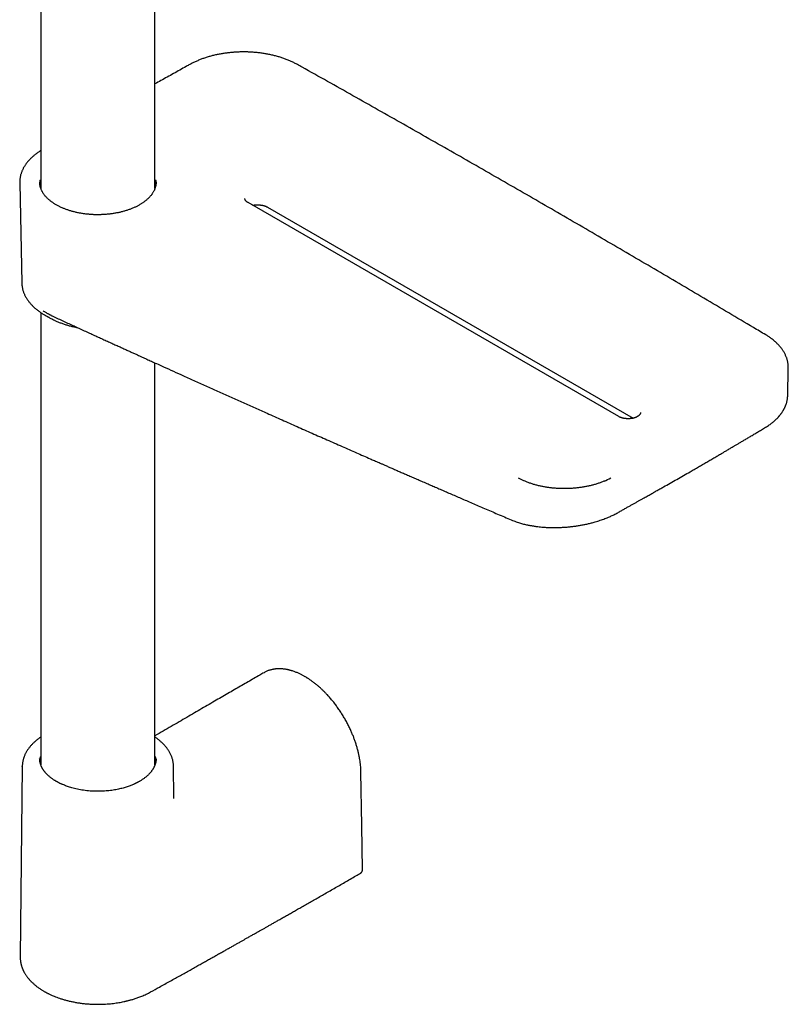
# Model space of a CAD drawing. Header units: millimetres. Extents: x 8 to 849, y 12 to 2010.
# Tile 5 of 111: x 701 to 849, y 288 to 477. Entities that reach past the tile are written whole.
import ezdxf

# ---------------------------------------------------------------- set-up
doc = ezdxf.new("R2010")
doc.units = ezdxf.units.MM

msp = doc.modelspace()

# ---------------------------------------------------------------- linework, layer by layer
at = {"color": 7, "linetype": 'Continuous', "lineweight": 30}
for p, q in [((705.42, 538.92), (705.42, 444.77)), ((727.32, 444.76), (727.32, 538.92)), ((701.38, 445.83), (701.79, 426.58)), ((705.24, 446.35), (705.32, 446.35)), ((705.32, 445.55), (705.32, 446.35)), ((727.42, 446.35), (727.42, 445.55)), ((727.42, 446.35), (727.51, 446.35)), ((705.32, 445.55), (705.24, 445.55)), ((705.32, 445.55), (705.32, 445.1)), ((727.42, 445.1), (727.42, 445.55)), ((727.51, 445.55), (727.42, 445.55)), ((816.23, 401.01), (745.16, 442.04)), ((748.89, 441.16), (818.98, 400.7)), ((701.79, 426.58), (701.79, 426.57)), ((705.42, 420.97), (705.42, 334.23)), ((706.35, 420.4), (707.35, 419.85)), ((727.32, 334.23), (727.32, 411.31)), ((848.63, 405.01), (848.74, 410.32)), ((848.62, 404.99), (848.62, 405.01)), ((748.22, 351.9), (748.22, 351.9)), ((705.2, 335.37), (705.2, 335.39)), ((705.2, 335.37), (705.2, 335.39)), ((727.54, 335.39), (727.54, 335.36)), ((701.87, 333.93), (701.48, 297.38)), ((701.87, 333.93), (701.87, 333.94)), ((730.94, 328.01), (730.87, 333.93)), ((730.87, 333.93), (730.87, 333.93)), ((730.94, 328.01), (730.94, 328.02)), ((701.49, 297.38), (701.49, 297.38))]:
    msp.add_line(p, q, dxfattribs=at)
at = {"color": 7, "linetype": 'Continuous', "lineweight": 30, "flags": 128}
for points in [[(701.38, 445.99), (701.38, 445.92), (701.39, 445.69)], [(767.09, 314.12), (766.96, 322.6), (766.81, 332.85)]]:
    msp.add_lwpolyline(points, dxfattribs=at)
at = {"color": 7, "linetype": 'Continuous', "lineweight": 30}
for centre, radius, start, end in [((708.95, 445.95), 3.73, 173.8176, 179.9481), ((723.8, 445.95), 3.73, 359.9561, 6.184), ((713.29, 432.84), 14.24, 239.2078, 243.6651), ((713.76, 431.37), 13.19, 240.8905, 244.258), ((843.74, 410.43), 5, 357.123, 0.5038), ((803.46, 401.11), 13.54, 241.2995, 245.9575), ((808.11, 401.24), 13.69, 293.0795, 298.7469)]:
    msp.add_arc(centre, radius, start, end, dxfattribs=at)
for points, knots in [([(744.3, 470.94), (744.16, 470.94), (743.96, 470.94), (743.66, 470.93), (743.41, 470.92), (743.11, 470.91), (742.79, 470.89), (742.46, 470.87), (742.12, 470.84), (741.77, 470.81), (741.42, 470.77), (741.06, 470.73), (740.71, 470.68), (740.35, 470.63), (739.99, 470.57), (739.63, 470.5), (739.27, 470.43), (738.91, 470.35), (738.55, 470.27), (738.2, 470.18), (737.85, 470.08), (737.5, 469.98), (737.16, 469.88), (736.82, 469.76), (736.48, 469.65), (736.15, 469.53), (735.82, 469.4), (735.5, 469.26), (735.19, 469.13), (734.88, 468.98), (734.58, 468.84), (734.29, 468.69), (734.11, 468.59), (734.02, 468.54)], [0, 0, 0, 0, 0.038243, 0.053491, 0.078839, 0.105128, 0.133313, 0.162721, 0.193083, 0.224182, 0.255865, 0.288019, 0.320557, 0.353414, 0.386539, 0.419891, 0.453437, 0.48715, 0.521008, 0.554993, 0.589091, 0.623287, 0.657571, 0.691934, 0.726367, 0.760864, 0.795419, 0.830027, 0.864682, 0.899381, 0.93412, 0.968896, 1, 1, 1, 1]), ([(754.63, 468.52), (754.54, 468.56), (754.36, 468.67), (754.07, 468.81), (753.77, 468.96), (753.46, 469.11), (753.15, 469.25), (752.83, 469.38), (752.5, 469.51), (752.17, 469.63), (751.83, 469.75), (751.49, 469.86), (751.15, 469.97), (750.8, 470.07), (750.44, 470.17), (750.08, 470.26), (749.72, 470.35), (749.35, 470.43), (748.98, 470.5), (748.61, 470.57), (748.24, 470.63), (747.86, 470.69), (747.48, 470.74), (747.1, 470.78), (746.73, 470.82), (746.35, 470.86), (745.98, 470.88), (745.61, 470.9), (745.28, 470.92), (745, 470.93), (744.73, 470.93), (744.5, 470.94), (744.35, 470.94), (744.3, 470.94)], [0, 0, 0, 0, 0.031574, 0.066081, 0.100579, 0.135067, 0.169544, 0.204009, 0.238462, 0.272901, 0.307327, 0.341738, 0.376134, 0.410513, 0.444873, 0.479214, 0.513532, 0.547824, 0.582087, 0.616313, 0.650495, 0.68462, 0.718669, 0.752614, 0.786406, 0.819956, 0.853086, 0.885386, 0.915614, 0.940314, 0.961206, 0.987056, 1, 1, 1, 1]), ([(734.02, 468.54), (733.78, 468.41), (732.73, 467.82), (730.87, 466.79), (728.88, 465.67), (727.7, 465.01), (727.32, 464.79)], [0, 0, 0, 0, 0.108348, 0.468879, 0.829415, 1, 1, 1, 1]), ([(844.41, 416.68), (843.63, 417.15), (841.27, 418.56), (837.32, 420.9), (832.57, 423.71), (827.82, 426.52), (823.06, 429.32), (818.28, 432.11), (813.51, 434.9), (808.72, 437.69), (803.92, 440.47), (799.12, 443.25), (794.31, 446.02), (789.49, 448.78), (784.66, 451.55), (779.82, 454.3), (774.98, 457.06), (770.13, 459.8), (765.27, 462.55), (760.4, 465.29), (756.85, 467.28), (754.93, 468.35), (754.63, 468.52)], [0, 0, 0, 0, 0.026722, 0.08025, 0.133778, 0.187306, 0.240835, 0.294363, 0.347892, 0.401421, 0.45495, 0.508479, 0.562008, 0.615537, 0.669067, 0.722597, 0.776127, 0.829657, 0.883187, 0.936717, 0.990248, 1, 1, 1, 1]), ([(705.42, 452.02), (705.36, 451.98), (705.2, 451.88), (704.97, 451.72), (704.71, 451.54), (704.47, 451.36), (704.23, 451.17), (704, 450.98), (703.78, 450.78), (703.57, 450.58), (703.36, 450.38), (703.17, 450.17), (702.98, 449.96), (702.81, 449.75), (702.64, 449.53), (702.48, 449.31), (702.34, 449.09), (702.2, 448.86), (702.07, 448.63), (701.96, 448.4), (701.85, 448.17), (701.76, 447.94), (701.67, 447.7), (701.6, 447.46), (701.53, 447.22), (701.48, 446.98), (701.44, 446.74), (701.41, 446.49), (701.39, 446.25), (701.38, 446.08), (701.38, 446), (701.38, 446)], [0, 0, 0, 0, 0.025532, 0.061494, 0.097479, 0.133483, 0.169504, 0.20554, 0.241588, 0.277647, 0.313713, 0.349784, 0.385858, 0.421931, 0.458002, 0.49407, 0.530131, 0.566187, 0.602237, 0.638282, 0.674325, 0.71037, 0.746423, 0.78249, 0.818582, 0.854709, 0.890884, 0.927121, 0.963437, 0.999847, 1, 1, 1, 1]), ([(716.37, 439.72), (716.25, 439.72), (716.07, 439.72), (715.82, 439.72), (715.6, 439.73), (715.34, 439.74), (715.07, 439.76), (714.78, 439.78), (714.49, 439.81), (714.19, 439.84), (713.89, 439.87), (713.59, 439.92), (713.28, 439.96), (712.97, 440.02), (712.67, 440.07), (712.36, 440.14), (712.06, 440.21), (711.76, 440.28), (711.46, 440.36), (711.17, 440.45), (710.87, 440.54), (710.59, 440.63), (710.31, 440.73), (710.03, 440.83), (709.76, 440.94), (709.49, 441.06), (709.23, 441.18), (708.98, 441.3), (708.73, 441.42), (708.49, 441.56), (708.26, 441.69), (708.03, 441.83), (707.81, 441.97), (707.6, 442.12), (707.4, 442.27), (707.21, 442.42), (707.02, 442.57), (706.84, 442.73), (706.67, 442.89), (706.51, 443.05), (706.36, 443.22), (706.22, 443.39), (706.08, 443.56), (705.96, 443.73), (705.84, 443.91), (705.73, 444.08), (705.64, 444.26), (705.55, 444.44), (705.47, 444.63), (705.4, 444.81), (705.35, 445), (705.3, 445.19), (705.26, 445.38), (705.23, 445.57), (705.22, 445.76), (705.21, 445.89), (705.21, 445.95)], [0, 0, 0, 0, 0.02102, 0.029426, 0.043395, 0.057885, 0.073418, 0.089623, 0.10635, 0.123478, 0.140922, 0.158619, 0.17652, 0.194588, 0.212794, 0.231114, 0.249531, 0.268029, 0.286595, 0.305218, 0.323889, 0.342602, 0.361349, 0.380125, 0.398926, 0.417747, 0.436587, 0.455441, 0.474308, 0.493187, 0.512078, 0.530978, 0.54989, 0.568814, 0.587752, 0.606705, 0.625677, 0.644672, 0.663695, 0.682751, 0.701848, 0.720994, 0.740198, 0.759472, 0.778828, 0.798278, 0.817837, 0.83752, 0.857341, 0.877315, 0.897455, 0.917771, 0.938269, 0.958952, 0.979814, 1, 1, 1, 1]), ([(727.53, 445.94), (727.53, 445.94), (727.53, 445.87), (727.53, 445.74), (727.51, 445.54), (727.48, 445.34), (727.44, 445.14), (727.38, 444.94), (727.32, 444.75), (727.24, 444.55), (727.15, 444.35), (727.05, 444.15), (726.94, 443.96), (726.81, 443.77), (726.69, 443.59), (726.56, 443.42), (726.41, 443.25), (726.27, 443.09), (726.11, 442.93), (725.94, 442.76), (725.76, 442.61), (725.58, 442.45), (725.39, 442.3), (725.19, 442.15), (724.98, 442), (724.76, 441.86), (724.54, 441.72), (724.3, 441.58), (724.06, 441.45), (723.82, 441.32), (723.56, 441.2), (723.3, 441.08), (723.04, 440.97), (722.77, 440.85), (722.49, 440.75), (722.2, 440.65), (721.91, 440.55), (721.62, 440.46), (721.32, 440.37), (721.02, 440.29), (720.71, 440.21), (720.4, 440.14), (720.08, 440.08), (719.76, 440.02), (719.44, 439.96), (719.12, 439.91), (718.8, 439.87), (718.47, 439.83), (718.15, 439.8), (717.82, 439.77), (717.51, 439.75), (717.23, 439.74), (716.98, 439.73), (716.74, 439.72), (716.55, 439.72), (716.42, 439.72), (716.37, 439.72)], [0, 0, 0, 0, 0.000843, 0.022033, 0.043342, 0.064739, 0.086196, 0.107687, 0.12919, 0.15069, 0.172175, 0.193638, 0.215076, 0.236491, 0.255653, 0.274766, 0.293837, 0.312873, 0.331881, 0.350867, 0.369836, 0.388793, 0.407741, 0.426683, 0.445621, 0.464559, 0.483496, 0.502436, 0.521377, 0.540323, 0.559272, 0.578225, 0.597182, 0.616143, 0.635108, 0.654075, 0.673044, 0.692014, 0.710984, 0.729951, 0.748913, 0.767867, 0.78681, 0.805736, 0.824638, 0.843504, 0.862318, 0.881053, 0.89966, 0.91804, 0.935971, 0.952782, 0.9666, 0.978168, 0.992324, 1, 1, 1, 1]), ([(745.16, 442.04), (745.14, 442.05), (745.08, 442.09), (745, 442.14), (744.92, 442.2), (744.85, 442.26), (744.79, 442.32), (744.74, 442.38), (744.69, 442.44), (744.65, 442.5), (744.62, 442.56), (744.6, 442.62), (744.58, 442.68), (744.57, 442.74), (744.57, 442.79), (744.57, 442.82), (744.57, 442.82)], [0, 0, 0, 0, 0.058789, 0.127551, 0.196357, 0.265306, 0.334516, 0.404219, 0.474755, 0.54662, 0.620526, 0.697513, 0.779102, 0.867489, 0.965389, 1, 1, 1, 1]), ([(746.04, 441.53), (746.04, 441.53), (746.09, 441.54), (746.19, 441.56), (746.34, 441.58), (746.48, 441.6), (746.61, 441.61), (746.72, 441.62), (746.83, 441.62), (746.91, 441.62), (746.95, 441.62)], [0, 0, 0, 0, 0.0005623, 0.1692328, 0.3351974, 0.4948156, 0.6420952, 0.7466828, 0.8600393, 1, 1, 1, 1]), ([(746.95, 441.62), (747.01, 441.62), (747.1, 441.62), (747.22, 441.61), (747.32, 441.61), (747.45, 441.6), (747.57, 441.58), (747.71, 441.56), (747.84, 441.54), (747.98, 441.51), (748.11, 441.48), (748.24, 441.44), (748.37, 441.4), (748.49, 441.36), (748.61, 441.31), (748.72, 441.26), (748.82, 441.21), (748.87, 441.18), (748.89, 441.16)], [0, 0, 0, 0, 0.080782, 0.113629, 0.168079, 0.224526, 0.284953, 0.347847, 0.41258, 0.478645, 0.545677, 0.613403, 0.681613, 0.750146, 0.818879, 0.88772, 0.956604, 1, 1, 1, 1]), ([(701.79, 426.57), (701.79, 426.56), (701.79, 426.47), (701.81, 426.3), (701.83, 426.05), (701.87, 425.81), (701.91, 425.56), (701.97, 425.32), (702.04, 425.07), (702.13, 424.83), (702.22, 424.58), (702.33, 424.34), (702.45, 424.1), (702.59, 423.86), (702.73, 423.62), (702.89, 423.38), (703.06, 423.15), (703.24, 422.92), (703.43, 422.69), (703.64, 422.46), (703.85, 422.24), (704.07, 422.03), (704.3, 421.82), (704.54, 421.63), (704.78, 421.43), (705.02, 421.25), (705.27, 421.08), (705.52, 420.9), (705.76, 420.75), (705.92, 420.65), (705.99, 420.61)], [0, 0, 0, 0, 0.003805, 0.039988, 0.07631, 0.112786, 0.149432, 0.186261, 0.223282, 0.260505, 0.297934, 0.33557, 0.373413, 0.411457, 0.449695, 0.488117, 0.526712, 0.565466, 0.604365, 0.643396, 0.682543, 0.721793, 0.757097, 0.7964, 0.831737, 0.867085, 0.902439, 0.937795, 0.97315, 1, 1, 1, 1]), ([(707.5, 420.36), (707.5, 420.36), (707.48, 420.37), (707.44, 420.38), (707.4, 420.41), (707.35, 420.43), (707.28, 420.46), (707.17, 420.52), (707.02, 420.6), (706.84, 420.69), (706.64, 420.81), (706.41, 420.95), (706.16, 421.11), (705.98, 421.22), (705.89, 421.28)], [0, 0, 0, 0, 0.007032, 0.033899, 0.060938, 0.088149, 0.115531, 0.187833, 0.278144, 0.38647, 0.512817, 0.657185, 0.819579, 1, 1, 1, 1]), ([(707.5, 420.36), (707.57, 420.33), (708, 420.13), (708.76, 419.78), (709.8, 419.31), (710.81, 418.84), (711.79, 418.39), (712.77, 417.94), (713.76, 417.49), (714.75, 417.03), (715.71, 416.59), (716.64, 416.17), (717.53, 415.76), (718.4, 415.37), (719.23, 414.99), (720.03, 414.62), (720.8, 414.27), (721.53, 413.94), (722.23, 413.62), (722.89, 413.32), (723.52, 413.03), (724.09, 412.77), (724.61, 412.54), (725.07, 412.33), (725.52, 412.12), (725.96, 411.92), (726.4, 411.72), (727.4, 411.27), (728.88, 410.6), (730.86, 409.7), (732.89, 408.79), (735.05, 407.81), (737.33, 406.79), (739.62, 405.76), (741.92, 404.73), (744.21, 403.7), (746.51, 402.68), (748.52, 401.78), (750.24, 401.01), (751.68, 400.38), (753.12, 399.74), (754.55, 399.1), (755.99, 398.46), (757.43, 397.83), (758.86, 397.19), (760.3, 396.56), (761.74, 395.93), (763.17, 395.3), (764.56, 394.68), (765.93, 394.08), (767.26, 393.5), (768.28, 393.05), (768.98, 392.74), (769.39, 392.56), (769.82, 392.37), (770.28, 392.18), (770.76, 391.97), (771.29, 391.73), (771.89, 391.47), (772.55, 391.18), (773.24, 390.88), (773.97, 390.56), (774.75, 390.22), (775.56, 389.87), (776.41, 389.5), (777.3, 389.11), (778.22, 388.71), (779.18, 388.3), (780.13, 387.88), (781.07, 387.48), (781.99, 387.07), (782.95, 386.66), (783.93, 386.23), (784.94, 385.8), (785.98, 385.35), (787.04, 384.89), (788.16, 384.41), (789.31, 383.91), (790.52, 383.39), (791.76, 382.85), (793.02, 382.31), (794.32, 381.75), (795.2, 381.38), (795.64, 381.19)], [0, 0, 0, 0, 0.002412, 0.014627, 0.026539, 0.038147, 0.049451, 0.060452, 0.072203, 0.083586, 0.094602, 0.10525, 0.115531, 0.125445, 0.134992, 0.144171, 0.152983, 0.161428, 0.169364, 0.176946, 0.184174, 0.191047, 0.196602, 0.201901, 0.206975, 0.212025, 0.217088, 0.222164, 0.246272, 0.268045, 0.290051, 0.31586, 0.341943, 0.368065, 0.394186, 0.420307, 0.446428, 0.472549, 0.48884, 0.50513, 0.52142, 0.53771, 0.554, 0.57029, 0.586577, 0.60266, 0.619157, 0.635295, 0.651073, 0.666491, 0.68155, 0.696249, 0.700785, 0.705359, 0.710195, 0.715308, 0.720699, 0.726368, 0.733404, 0.740827, 0.748635, 0.756828, 0.765586, 0.774745, 0.784305, 0.794267, 0.80463, 0.815394, 0.82656, 0.836659, 0.847065, 0.857779, 0.8688, 0.880128, 0.891767, 0.903713, 0.915966, 0.929131, 0.942631, 0.956467, 0.970639, 0.985149, 1, 1, 1, 1]), ([(708.04, 419.49), (708.11, 419.46), (708.27, 419.38), (708.53, 419.26), (708.82, 419.14), (709.13, 419.01), (709.44, 418.9), (709.75, 418.79), (710.07, 418.68), (710.4, 418.58), (710.72, 418.48), (711.06, 418.39), (711.39, 418.31), (711.73, 418.23), (712.08, 418.16), (712.32, 418.11), (712.44, 418.09), (712.45, 418.09)], [0, 0, 0, 0, 0.0487252, 0.1217796, 0.1948048, 0.2677987, 0.3407593, 0.4136847, 0.4865725, 0.5594202, 0.6322246, 0.7049816, 0.7776858, 0.8503303, 0.9229052, 0.9953972, 1, 1, 1, 1]), ([(848.74, 410.48), (848.74, 410.53), (848.74, 410.66), (848.73, 410.88), (848.7, 411.12), (848.66, 411.37), (848.61, 411.62), (848.55, 411.87), (848.48, 412.12), (848.39, 412.37), (848.29, 412.61), (848.18, 412.86), (848.06, 413.11), (847.92, 413.35), (847.78, 413.59), (847.62, 413.83), (847.45, 414.07), (847.26, 414.3), (847.07, 414.53), (846.86, 414.76), (846.64, 414.99), (846.41, 415.21), (846.18, 415.42), (845.93, 415.63), (845.69, 415.82), (845.44, 416.01), (845.19, 416.19), (844.93, 416.37), (844.67, 416.53), (844.5, 416.63), (844.42, 416.68)], [0, 0, 0, 0, 0.021024, 0.056324, 0.091758, 0.127342, 0.163089, 0.19901, 0.235115, 0.271411, 0.307902, 0.344589, 0.381469, 0.418539, 0.455792, 0.493217, 0.530804, 0.568541, 0.606414, 0.64441, 0.682516, 0.720719, 0.759007, 0.793417, 0.831731, 0.866162, 0.900601, 0.935042, 0.969482, 1, 1, 1, 1]), ([(844.38, 398.95), (844.5, 399.02), (844.74, 399.17), (845.08, 399.4), (845.38, 399.61), (845.65, 399.82), (845.89, 400.02), (846.11, 400.21), (846.31, 400.39), (846.49, 400.57), (846.65, 400.72), (846.78, 400.86), (846.88, 400.97), (846.95, 401.06), (847.02, 401.13), (847.08, 401.2), (847.14, 401.28), (847.21, 401.37), (847.3, 401.48), (847.39, 401.61), (847.49, 401.74), (847.59, 401.88), (847.68, 402.02), (847.75, 402.14), (847.81, 402.24), (847.85, 402.31), (847.88, 402.37), (847.91, 402.42), (847.94, 402.48), (847.98, 402.55), (848.03, 402.64), (848.08, 402.75), (848.14, 402.88), (848.2, 403.03), (848.26, 403.19), (848.32, 403.34), (848.38, 403.52), (848.44, 403.71), (848.49, 403.92), (848.53, 404.12), (848.56, 404.32), (848.59, 404.5), (848.61, 404.68), (848.62, 404.85), (848.63, 404.96), (848.63, 405.02)], [0, 0, 0, 0, 0.048103, 0.093265, 0.135504, 0.174835, 0.211267, 0.244808, 0.279206, 0.309929, 0.336983, 0.360368, 0.380086, 0.393007, 0.40424, 0.416164, 0.429039, 0.442863, 0.461876, 0.482435, 0.504539, 0.528189, 0.551379, 0.570926, 0.586792, 0.597367, 0.605292, 0.612445, 0.621851, 0.633552, 0.647547, 0.663837, 0.684405, 0.707749, 0.732535, 0.75681, 0.780555, 0.813376, 0.84513, 0.87582, 0.905446, 0.93377, 0.959078, 0.981116, 1, 1, 1, 1]), ([(818.02, 400.59), (817.96, 400.59), (817.88, 400.59), (817.77, 400.6), (817.67, 400.61), (817.55, 400.62), (817.42, 400.63), (817.3, 400.65), (817.17, 400.68), (817.04, 400.7), (816.92, 400.74), (816.79, 400.77), (816.67, 400.81), (816.56, 400.86), (816.44, 400.9), (816.34, 400.95), (816.27, 400.99), (816.23, 401.01), (816.23, 401.01)], [0, 0, 0, 0, 0.083704, 0.117767, 0.174222, 0.232738, 0.295365, 0.360529, 0.427571, 0.495963, 0.565323, 0.635362, 0.705862, 0.776655, 0.847613, 0.918645, 0.98969, 1, 1, 1, 1]), ([(820.4, 401.8), (820.4, 401.78), (820.41, 401.74), (820.4, 401.67), (820.38, 401.61), (820.36, 401.55), (820.33, 401.48), (820.29, 401.42), (820.24, 401.36), (820.18, 401.3), (820.12, 401.24), (820.05, 401.17), (819.97, 401.11), (819.88, 401.05), (819.78, 401), (819.67, 400.94), (819.56, 400.89), (819.44, 400.84), (819.32, 400.79), (819.19, 400.75), (819.05, 400.72), (818.91, 400.68), (818.77, 400.66), (818.63, 400.63), (818.49, 400.62), (818.36, 400.61), (818.25, 400.6), (818.14, 400.59), (818.06, 400.59), (818.02, 400.59)], [0, 0, 0, 0, 0.042765, 0.097766, 0.142426, 0.184052, 0.223673, 0.261994, 0.299492, 0.33649, 0.373211, 0.409807, 0.446372, 0.482952, 0.519597, 0.556332, 0.593165, 0.630089, 0.667086, 0.704123, 0.74115, 0.778082, 0.814778, 0.850949, 0.885897, 0.919137, 0.942758, 0.967057, 1, 1, 1, 1]), ([(816.03, 382.58), (816.24, 382.7), (816.66, 382.93), (817.27, 383.28), (817.86, 383.6), (818.41, 383.92), (818.94, 384.21), (819.45, 384.49), (819.93, 384.77), (820.41, 385.04), (820.87, 385.29), (821.29, 385.53), (821.68, 385.75), (822.05, 385.96), (822.4, 386.16), (822.75, 386.35), (823.09, 386.55), (823.43, 386.74), (823.78, 386.93), (824.12, 387.13), (824.47, 387.33), (825.13, 387.7), (826.09, 388.24), (827.36, 388.97), (828.63, 389.7), (829.75, 390.34), (830.71, 390.89), (831.51, 391.36), (832.32, 391.82), (833.11, 392.29), (833.89, 392.74), (834.65, 393.18), (835.37, 393.61), (835.92, 393.93), (836.31, 394.15), (836.55, 394.3), (836.81, 394.45), (837.1, 394.62), (837.41, 394.8), (837.77, 395.01), (838.18, 395.26), (838.64, 395.53), (839.13, 395.82), (839.67, 396.14), (840.23, 396.47), (840.84, 396.83), (841.48, 397.22), (842.16, 397.62), (842.87, 398.04), (843.61, 398.49), (844.12, 398.79), (844.38, 398.95)], [0, 0, 0, 0, 0.022172, 0.043398, 0.063679, 0.083014, 0.101404, 0.118847, 0.135344, 0.152399, 0.168308, 0.183072, 0.196692, 0.209166, 0.221736, 0.233548, 0.245432, 0.257389, 0.269419, 0.281524, 0.293702, 0.305953, 0.3503, 0.394989, 0.439677, 0.484364, 0.512801, 0.541239, 0.569676, 0.598101, 0.62587, 0.652618, 0.678344, 0.703048, 0.710976, 0.719505, 0.728899, 0.739159, 0.750283, 0.762272, 0.777513, 0.793955, 0.811599, 0.830444, 0.850913, 0.872633, 0.895604, 0.919826, 0.945299, 0.972024, 1, 1, 1, 1]), ([(805.82, 387.19), (805.69, 387.19), (805.5, 387.19), (805.23, 387.2), (805, 387.2), (804.72, 387.22), (804.43, 387.23), (804.13, 387.25), (803.81, 387.28), (803.49, 387.31), (803.17, 387.35), (802.84, 387.39), (802.51, 387.44), (802.19, 387.49), (801.86, 387.55), (801.53, 387.61), (801.2, 387.68), (800.88, 387.76), (800.55, 387.84), (800.23, 387.92), (799.92, 388.01), (799.61, 388.11), (799.3, 388.21), (799, 388.32), (798.7, 388.43), (798.41, 388.54), (798.15, 388.65), (798, 388.72), (797.94, 388.74)], [0, 0, 0, 0, 0.046897, 0.065622, 0.096743, 0.129022, 0.163626, 0.199728, 0.236994, 0.275159, 0.314031, 0.353471, 0.39337, 0.433648, 0.474239, 0.515092, 0.556165, 0.597424, 0.638842, 0.680394, 0.722062, 0.763827, 0.805676, 0.847596, 0.889577, 0.931611, 0.973689, 1, 1, 1, 1]), ([(813.48, 388.65), (813.45, 388.63), (813.33, 388.58), (813.1, 388.49), (812.81, 388.38), (812.5, 388.27), (812.2, 388.16), (811.88, 388.06), (811.57, 387.97), (811.24, 387.88), (810.92, 387.79), (810.59, 387.71), (810.25, 387.64), (809.91, 387.57), (809.57, 387.51), (809.23, 387.45), (808.88, 387.4), (808.54, 387.36), (808.19, 387.32), (807.84, 387.28), (807.5, 387.25), (807.16, 387.23), (806.84, 387.21), (806.56, 387.2), (806.31, 387.19), (806.07, 387.19), (805.91, 387.19), (805.82, 387.19)], [0, 0, 0, 0, 0.013429, 0.057077, 0.100733, 0.144393, 0.188058, 0.231724, 0.27539, 0.319052, 0.362707, 0.406351, 0.449976, 0.493575, 0.537138, 0.580649, 0.624087, 0.667421, 0.710597, 0.753526, 0.796037, 0.83776, 0.877704, 0.91349, 0.93935, 0.968221, 1, 1, 1, 1]), ([(795.64, 381.19), (795.79, 381.13), (796.09, 381.01), (796.54, 380.84), (796.98, 380.7), (797.4, 380.57), (797.8, 380.46), (798.18, 380.36), (798.54, 380.28), (798.87, 380.21), (799.18, 380.15), (799.47, 380.09), (799.74, 380.05), (799.99, 380.01), (800.24, 379.97), (800.57, 379.93), (800.99, 379.88), (801.6, 379.82), (802.32, 379.76), (803.15, 379.73), (803.99, 379.72), (804.83, 379.74), (805.68, 379.78), (806.49, 379.84), (807.25, 379.92), (807.98, 380.01), (808.7, 380.13), (809.41, 380.26), (810.11, 380.4), (810.81, 380.57), (811.43, 380.74), (811.97, 380.89), (812.44, 381.04), (812.9, 381.2), (813.37, 381.36), (813.81, 381.53), (814.23, 381.71), (814.62, 381.87), (814.97, 382.04), (815.31, 382.2), (815.67, 382.38), (815.9, 382.51), (816.03, 382.58)], [0, 0, 0, 0, 0.027744, 0.053961, 0.078663, 0.101858, 0.123554, 0.143407, 0.161822, 0.178803, 0.194353, 0.208719, 0.221611, 0.233569, 0.245573, 0.257644, 0.281606, 0.305901, 0.343332, 0.381162, 0.418995, 0.456803, 0.494555, 0.532268, 0.564615, 0.596983, 0.629373, 0.66178, 0.694207, 0.726688, 0.759995, 0.782354, 0.805183, 0.828485, 0.852262, 0.875784, 0.898364, 0.918794, 0.938389, 0.957321, 0.977657, 1, 1, 1, 1]), ([(748.22, 351.9), (747.95, 351.74), (747.31, 351.38), (746.29, 350.79), (745.16, 350.13), (743.99, 349.46), (742.8, 348.77), (741.58, 348.06), (740.33, 347.34), (739.03, 346.59), (737.69, 345.81), (736.29, 345), (734.87, 344.17), (733.41, 343.33), (731.93, 342.46), (730.42, 341.58), (728.88, 340.69), (727.84, 340.09), (727.32, 339.78)], [0, 0, 0, 0, 0.038259, 0.091245, 0.145562, 0.201212, 0.258195, 0.31651, 0.376157, 0.437137, 0.502449, 0.569223, 0.637459, 0.707158, 0.778318, 0.85094, 0.925024, 1, 1, 1, 1]), ([(766.81, 332.85), (766.8, 333.01), (766.8, 333.34), (766.76, 333.86), (766.71, 334.38), (766.64, 334.93), (766.55, 335.51), (766.43, 336.1), (766.29, 336.73), (766.12, 337.38), (765.92, 338.05), (765.71, 338.7), (765.48, 339.35), (765.22, 339.99), (764.93, 340.68), (764.6, 341.4), (764.22, 342.15), (763.81, 342.9), (763.39, 343.63), (762.93, 344.34), (762.46, 345.04), (761.97, 345.72), (761.45, 346.38), (760.92, 347.02), (760.42, 347.58), (759.96, 348.06), (759.55, 348.47), (759.13, 348.87), (758.77, 349.19), (758.46, 349.45), (758.22, 349.65), (757.98, 349.85), (757.73, 350.04), (757.48, 350.22), (757.24, 350.39), (757.01, 350.55), (756.8, 350.7), (756.61, 350.82), (756.44, 350.92), (756.27, 351.03), (756.09, 351.13), (755.89, 351.25), (755.68, 351.36), (755.44, 351.49), (755.2, 351.61), (754.94, 351.73), (754.68, 351.85), (754.41, 351.96), (754.13, 352.07), (753.83, 352.17), (753.56, 352.26), (753.35, 352.32), (753.18, 352.37), (753.04, 352.4), (752.91, 352.43), (752.8, 352.46), (752.7, 352.48), (752.58, 352.5), (752.44, 352.53), (752.26, 352.56), (752.05, 352.59), (751.84, 352.61), (751.62, 352.63), (751.43, 352.64), (751.26, 352.64), (751.13, 352.64), (751, 352.64), (750.89, 352.64), (750.81, 352.64), (750.73, 352.63), (750.66, 352.63), (750.57, 352.62), (750.44, 352.61), (750.29, 352.59), (750.13, 352.57), (749.95, 352.53), (749.75, 352.49), (749.53, 352.44), (749.3, 352.37), (749.04, 352.29), (748.78, 352.18), (748.5, 352.05), (748.32, 351.95), (748.22, 351.9)], [0, 0, 0, 0, 0.01704, 0.033853, 0.051029, 0.068881, 0.087402, 0.106507, 0.125364, 0.146772, 0.167538, 0.187722, 0.207669, 0.227641, 0.24763, 0.27162, 0.295596, 0.319538, 0.343441, 0.367355, 0.391289, 0.415241, 0.439213, 0.463346, 0.487719, 0.504921, 0.522213, 0.539804, 0.557827, 0.567445, 0.577186, 0.587053, 0.597049, 0.607144, 0.616668, 0.626105, 0.634545, 0.641985, 0.64844, 0.654907, 0.661968, 0.6696, 0.678422, 0.687642, 0.69726, 0.707275, 0.718013, 0.728412, 0.739596, 0.751563, 0.764311, 0.7713, 0.778005, 0.783949, 0.789132, 0.793554, 0.797217, 0.801745, 0.807606, 0.815316, 0.824179, 0.833078, 0.842007, 0.850973, 0.857385, 0.863518, 0.868906, 0.873541, 0.877421, 0.880546, 0.88311, 0.887462, 0.893017, 0.899774, 0.907736, 0.915881, 0.92501, 0.935124, 0.94622, 0.958298, 0.971353, 0.98538, 1, 1, 1, 1]), ([(705.42, 339.55), (705.35, 339.5), (705.19, 339.4), (704.96, 339.22), (704.72, 339.04), (704.49, 338.85), (704.27, 338.66), (704.06, 338.46), (703.85, 338.26), (703.66, 338.05), (703.47, 337.85), (703.3, 337.64), (703.13, 337.42), (702.97, 337.2), (702.83, 336.98), (702.69, 336.76), (702.56, 336.54), (702.45, 336.31), (702.34, 336.08), (702.25, 335.84), (702.16, 335.61), (702.09, 335.37), (702.02, 335.14), (701.97, 334.9), (701.93, 334.66), (701.9, 334.41), (701.88, 334.17), (701.87, 334.01), (701.87, 333.94)], [0, 0, 0, 0, 0.033058, 0.071816, 0.110592, 0.149383, 0.188186, 0.226996, 0.26581, 0.304623, 0.343432, 0.382231, 0.421017, 0.459787, 0.498538, 0.537266, 0.575972, 0.614656, 0.653319, 0.691966, 0.730603, 0.769239, 0.807884, 0.846552, 0.885258, 0.924021, 0.962859, 1, 1, 1, 1]), ([(730.87, 333.93), (730.87, 333.97), (730.87, 334.1), (730.86, 334.32), (730.83, 334.56), (730.79, 334.81), (730.74, 335.05), (730.68, 335.3), (730.61, 335.55), (730.52, 335.79), (730.42, 336.04), (730.31, 336.28), (730.19, 336.52), (730.05, 336.76), (729.9, 337), (729.74, 337.24), (729.57, 337.48), (729.39, 337.71), (729.19, 337.94), (728.98, 338.16), (728.76, 338.38), (728.54, 338.6), (728.31, 338.8), (728.07, 339), (727.83, 339.19), (727.59, 339.37), (727.42, 339.49), (727.33, 339.55), (727.32, 339.55)], [0, 0, 0, 0, 0.023068, 0.062182, 0.101449, 0.14089, 0.180523, 0.220363, 0.260425, 0.30072, 0.341253, 0.382028, 0.423044, 0.464297, 0.505778, 0.547478, 0.589381, 0.631473, 0.673738, 0.716157, 0.758716, 0.801395, 0.839784, 0.882535, 0.920966, 0.959411, 0.997863, 1, 1, 1, 1]), ([(727.54, 335.39), (727.54, 335.34), (727.54, 335.24), (727.52, 335.07), (727.5, 334.89), (727.46, 334.69), (727.41, 334.49), (727.35, 334.29), (727.28, 334.11), (727.22, 333.96), (727.15, 333.83), (727.1, 333.71), (727.04, 333.61), (726.99, 333.52), (726.94, 333.43), (726.88, 333.34), (726.81, 333.23), (726.72, 333.11), (726.62, 332.97), (726.5, 332.82), (726.37, 332.66), (726.22, 332.5), (726.06, 332.34), (725.9, 332.18), (725.73, 332.03), (725.54, 331.87), (725.33, 331.71), (725.11, 331.54), (724.88, 331.39), (724.66, 331.24), (724.45, 331.12), (724.27, 331.01), (724.12, 330.93), (724, 330.86), (723.9, 330.81), (723.79, 330.76), (723.67, 330.7), (723.54, 330.63), (723.38, 330.56), (723.21, 330.48), (722.99, 330.38), (722.71, 330.27), (722.37, 330.14), (721.99, 330.01), (721.6, 329.89), (721.19, 329.77), (720.76, 329.66), (720.3, 329.55), (719.82, 329.46), (719.31, 329.37), (718.77, 329.29), (718.22, 329.23), (717.65, 329.19), (717.09, 329.16), (716.49, 329.14), (715.86, 329.15), (715.19, 329.18), (714.55, 329.23), (713.92, 329.3), (713.31, 329.39), (712.73, 329.49), (712.17, 329.61), (711.65, 329.74), (711.17, 329.88), (710.74, 330.01), (710.35, 330.15), (709.98, 330.29), (709.7, 330.41), (709.48, 330.5), (709.32, 330.57), (709.17, 330.64), (709.03, 330.71), (708.91, 330.78), (708.8, 330.83), (708.72, 330.88), (708.66, 330.91), (708.61, 330.94), (708.55, 330.97), (708.47, 331.01), (708.37, 331.07), (708.23, 331.15), (708.07, 331.25), (707.88, 331.38), (707.67, 331.52), (707.45, 331.67), (707.23, 331.85), (707.02, 332.02), (706.82, 332.21), (706.63, 332.39), (706.47, 332.56), (706.34, 332.71), (706.23, 332.83), (706.13, 332.96), (706.03, 333.09), (705.94, 333.22), (705.87, 333.33), (705.82, 333.41), (705.78, 333.47), (705.76, 333.52), (705.73, 333.56), (705.71, 333.6), (705.68, 333.65), (705.65, 333.71), (705.6, 333.81), (705.54, 333.92), (705.49, 334.06), (705.43, 334.21), (705.38, 334.36), (705.32, 334.56), (705.26, 334.8), (705.22, 335.08), (705.21, 335.27), (705.2, 335.37)], [0, 0, 0, 0, 0.0085948, 0.0177873, 0.0275819, 0.0379817, 0.0489301, 0.0590759, 0.0681711, 0.0762153, 0.0832079, 0.0892608, 0.0945379, 0.0992693, 0.1036117, 0.1086369, 0.1145474, 0.1213438, 0.1289807, 0.137495, 0.1467292, 0.1560191, 0.1652912, 0.1745452, 0.1837812, 0.1929992, 0.2035119, 0.2140008, 0.2244659, 0.2345274, 0.2432551, 0.2506052, 0.2565766, 0.2610899, 0.2646821, 0.2687212, 0.2733192, 0.2784765, 0.2841932, 0.2904535, 0.2970727, 0.3080919, 0.3198667, 0.332397, 0.345683, 0.3584172, 0.3717761, 0.3857596, 0.4003678, 0.4156006, 0.4314579, 0.4478699, 0.4641905, 0.4802625, 0.4960855, 0.5155128, 0.5345502, 0.5531974, 0.5714538, 0.5893191, 0.606793, 0.6238751, 0.640565, 0.6551862, 0.6693468, 0.68265, 0.6950736, 0.706618, 0.7127121, 0.7185293, 0.7240698, 0.7293335, 0.7343205, 0.7386825, 0.7419844, 0.7440322, 0.7457088, 0.7480409, 0.751064, 0.754778, 0.7606858, 0.7677769, 0.7760505, 0.785245, 0.7955591, 0.8064431, 0.8173386, 0.8282454, 0.8391636, 0.850093, 0.8572398, 0.8643915, 0.8715479, 0.8787092, 0.8858753, 0.8928751, 0.8967794, 0.8998804, 0.9021787, 0.9039855, 0.9061665, 0.9087727, 0.9118039, 0.9170886, 0.9233099, 0.9304556, 0.9381899, 0.9463591, 0.954963, 0.9693606, 0.9848312, 1, 1, 1, 1]), ([(705.23, 335.01), (705.24, 335.03), (705.24, 335.12), (705.27, 335.28), (705.31, 335.47), (705.36, 335.67), (705.4, 335.79), (705.42, 335.85)], [0, 0, 0, 0, 0.086446, 0.318994, 0.552062, 0.785303, 1, 1, 1, 1]), ([(727.32, 335.85), (727.32, 335.85), (727.35, 335.78), (727.39, 335.65), (727.44, 335.46), (727.48, 335.27), (727.5, 335.12), (727.51, 335.03), (727.51, 335)], [0, 0, 0, 0, 0.024859, 0.24, 0.457259, 0.676721, 0.898406, 1, 1, 1, 1]), ([(730.94, 327.79), (730.94, 327.79), (730.94, 327.79), (730.94, 327.8), (730.94, 327.83), (730.94, 327.88), (730.94, 327.95), (730.94, 328), (730.94, 328.02)], [0, 0, 0, 0, 0.012987, 0.092545, 0.208611, 0.423084, 0.707635, 1, 1, 1, 1]), ([(730.24, 292.76), (730.57, 292.94), (731.22, 293.3), (732.19, 293.84), (733.12, 294.36), (734.03, 294.87), (734.91, 295.36), (735.76, 295.84), (736.59, 296.3), (737.39, 296.75), (738.18, 297.2), (738.95, 297.63), (739.7, 298.05), (740.4, 298.45), (741.08, 298.83), (741.73, 299.19), (742.35, 299.54), (742.93, 299.87), (743.49, 300.18), (744.01, 300.48), (744.51, 300.76), (744.94, 301), (745.32, 301.22), (745.64, 301.4), (745.95, 301.57), (746.26, 301.75), (746.59, 301.94), (746.96, 302.15), (747.38, 302.39), (747.86, 302.65), (748.36, 302.94), (748.89, 303.24), (749.45, 303.55), (750.03, 303.89), (750.64, 304.23), (751.29, 304.6), (751.98, 305), (752.72, 305.41), (753.48, 305.85), (754.27, 306.3), (755.09, 306.77), (755.94, 307.25), (756.83, 307.76), (757.74, 308.28), (758.68, 308.82), (759.66, 309.38), (760.66, 309.95), (761.67, 310.53), (762.69, 311.12), (763.72, 311.71), (764.78, 312.32), (765.79, 312.9), (766.44, 313.28), (766.74, 313.45)], [0, 0, 0, 0, 0.027004, 0.053246, 0.078724, 0.103438, 0.12739, 0.150578, 0.173002, 0.194664, 0.216537, 0.237574, 0.257772, 0.277132, 0.295655, 0.313339, 0.330186, 0.346195, 0.361366, 0.375699, 0.389195, 0.401852, 0.41121, 0.42005, 0.428378, 0.436804, 0.44575, 0.455215, 0.467413, 0.480377, 0.494108, 0.508605, 0.523869, 0.539899, 0.556696, 0.57426, 0.593482, 0.613545, 0.63445, 0.656195, 0.678782, 0.702211, 0.72648, 0.751591, 0.777543, 0.804336, 0.831971, 0.860447, 0.888067, 0.916434, 0.945549, 0.975413, 1, 1, 1, 1]), ([(766.74, 313.45), (766.76, 313.47), (766.81, 313.5), (766.88, 313.56), (766.94, 313.63), (766.99, 313.71), (767.03, 313.8), (767.07, 313.9), (767.09, 314.01), (767.09, 314.08), (767.09, 314.12)], [0, 0, 0, 0, 0.108073, 0.222034, 0.341377, 0.465534, 0.593931, 0.726047, 0.861479, 1, 1, 1, 1]), ([(701.48, 297.38), (701.48, 297.29), (701.48, 297.12), (701.5, 296.88), (701.52, 296.67), (701.54, 296.48), (701.57, 296.33), (701.6, 296.17), (701.63, 296.02), (701.67, 295.87), (701.71, 295.73), (701.75, 295.58), (701.81, 295.43), (701.87, 295.26), (701.93, 295.09), (701.99, 294.95), (702.05, 294.81), (702.11, 294.7), (702.17, 294.58), (702.23, 294.46), (702.31, 294.31), (702.41, 294.14), (702.54, 293.95), (702.67, 293.75), (702.81, 293.56), (702.94, 293.38), (703.06, 293.24), (703.17, 293.11), (703.27, 293), (703.35, 292.9), (703.45, 292.81), (703.55, 292.7), (703.66, 292.59), (703.8, 292.46), (703.96, 292.3), (704.17, 292.12), (704.39, 291.93), (704.63, 291.74), (704.87, 291.56), (705.11, 291.39), (705.35, 291.23), (705.57, 291.08), (705.79, 290.95), (705.99, 290.83), (706.17, 290.73), (706.32, 290.64), (706.46, 290.57), (706.61, 290.49), (706.78, 290.4), (706.99, 290.3), (707.22, 290.18), (707.49, 290.06), (707.83, 289.91), (708.26, 289.74), (708.77, 289.55), (709.32, 289.37), (709.91, 289.18), (710.56, 289.01), (711.23, 288.85), (711.93, 288.71), (712.64, 288.58), (713.36, 288.48), (714.09, 288.4), (714.83, 288.35), (715.58, 288.31), (716.33, 288.3), (717.08, 288.31), (717.8, 288.34), (718.46, 288.39), (719.06, 288.45), (719.62, 288.52), (720.15, 288.59), (720.64, 288.68), (721.1, 288.76), (721.45, 288.84), (721.71, 288.9), (721.88, 288.94), (722.07, 288.98), (722.28, 289.04), (722.52, 289.1), (722.78, 289.17), (723.07, 289.26), (723.38, 289.35), (723.71, 289.46), (724.06, 289.58), (724.43, 289.72), (724.82, 289.87), (725.22, 290.04), (725.64, 290.23), (726.07, 290.44), (726.35, 290.59), (726.49, 290.67)], [0, 0, 0, 0, 0.011569, 0.022067, 0.03149, 0.039839, 0.047159, 0.053944, 0.061425, 0.068352, 0.074829, 0.080992, 0.08819, 0.096136, 0.103816, 0.111153, 0.117695, 0.123359, 0.12847, 0.134458, 0.140955, 0.149436, 0.159949, 0.169976, 0.179366, 0.188381, 0.196801, 0.203289, 0.208728, 0.213844, 0.219184, 0.224805, 0.231002, 0.237816, 0.247378, 0.257935, 0.269406, 0.280854, 0.291998, 0.302838, 0.313372, 0.322761, 0.33188, 0.340155, 0.347282, 0.353272, 0.358124, 0.363858, 0.370588, 0.378325, 0.387067, 0.396816, 0.407446, 0.424543, 0.44193, 0.459602, 0.480023, 0.500797, 0.521924, 0.543406, 0.565021, 0.586684, 0.608404, 0.630187, 0.652042, 0.673976, 0.695943, 0.717921, 0.736548, 0.754287, 0.7711, 0.786991, 0.801964, 0.816019, 0.829158, 0.834619, 0.839935, 0.845805, 0.852523, 0.860088, 0.868503, 0.87777, 0.887889, 0.898863, 0.910696, 0.92339, 0.936952, 0.951385, 0.966698, 0.982899, 1, 1, 1, 1]), ([(726.49, 290.67), (727.06, 290.99), (728.31, 291.68), (729.55, 292.37), (730.24, 292.76)], [0, 0, 0, 0, 0.452479, 1, 1, 1, 1])]:
    msp.add_open_spline(points, degree=3, knots=knots, dxfattribs=at)

doc.saveas('drawing.dxf')
